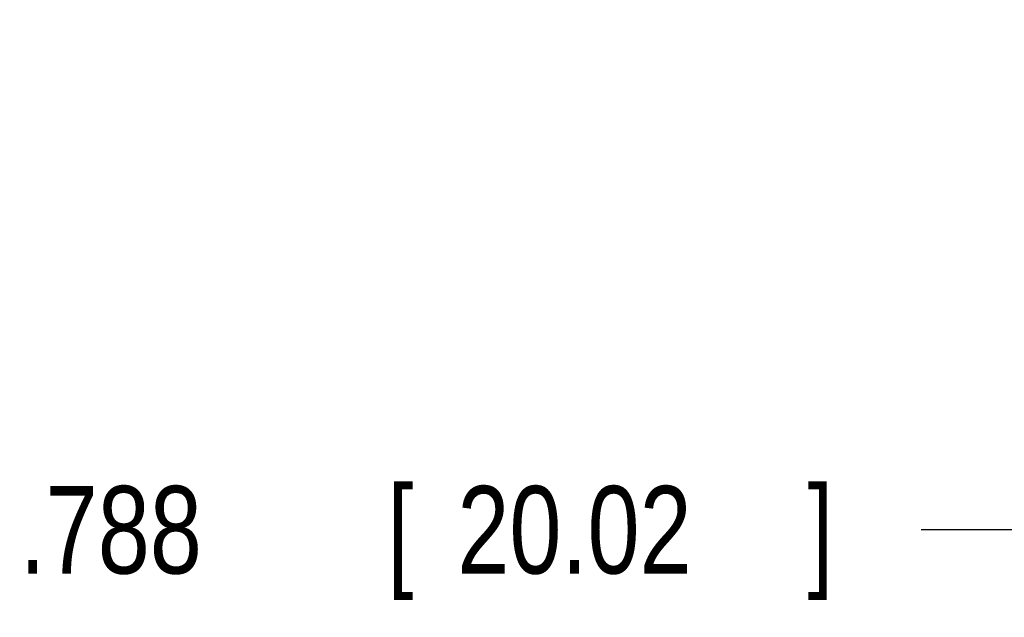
# Model space of a CAD drawing. Header units: inches. Extents: x 0 to 22, y 0 to 17.
# Tile 3 of 57: x 2.7 to 4.1, y 6.5 to 7.3. Entities that reach past the tile are written whole.
import ezdxf

# ---------------------------------------------------------------- set-up
doc = ezdxf.new("R2010")
doc.units = ezdxf.units.IN
doc.header["$LTSCALE"] = 1.21
doc.header["$MEASUREMENT"] = 0
doc.layers.get('0').update_dxf_attribs({"linetype": 'CONTINUOUS'})
doc.layers.add('DIMENSIONS', color=7, linetype='CONTINUOUS')
doc.styles.get("Standard").update_dxf_attribs({"font": 'txt', "width": 0.8})
doc.dimstyles.new('DIMSTYLE_1', dxfattribs={"dimtxt": 0.125, "dimasz": 0.18, "dimexe": 0.18, "dimexo": 0.0625, "dimgap": 0.09, "dimtad": 0, "dimtih": 1, "dimtoh": 1, "dimdec": 3, "dimzin": 4, "dimdsep": 46, "dimtxsty": 'STANDARD', "dimblk": '_FILLED', "dimblk1": '_FILLED', "dimblk2": '_FILLED', "dimcen": 0.09, "dimadec": 0, "dimazin": 0, "dimtp": 0.01, "dimtm": 0.01, "dimtfac": 1, "dimtdec": 3, "dimtofl": 0, "dimtmove": 0, "dimatfit": 3, "dimldrblk": '_FILLED', "dimfxl": 1, "dimtolj": 1, "dimtzin": 4, "dimarcsym": 0})

# ---------------------------------------------------------------- blocks, each defined once
blk = doc.blocks.new('_FILLED')
at = {"color": 0, "linetype": 'BYBLOCK'}
blk.add_solid([(0, 0), (-1, 0.1736), (-1, -0.1736)], dxfattribs=at)
blk = doc.blocks.new('*D0')
at = {"layer": 'DIMENSIONS', "color": 2, "linetype": 'CONTINUOUS'}
for p, q in [((4.3732, 7.3259), (4.3732, 6.4727)), ((5.1612, 7.3241), (5.1612, 6.4727)), ((4.3732, 6.5977), (3.9966, 6.5977)), ((5.1612, 6.5977), (5.5212, 6.5977))]:
    blk.add_line(p, q, dxfattribs=at)
at = {"layer": 'DIMENSIONS', "color": 2, "linetype": 'CONTINUOUS', "xscale": 0.18, "yscale": 0.18, "zscale": 0.18}
blk.add_blockref('_FILLED', (4.3732, 6.5977), dxfattribs=at)
at = {"layer": 'DIMENSIONS', "color": 2, "linetype": 'CONTINUOUS', "xscale": 0.18, "yscale": 0.18, "zscale": 0.18, "rotation": 180}
blk.add_blockref('_FILLED', (5.1612, 6.5977), dxfattribs=at)
at = {"layer": 'DIMENSIONS', "color": 2, "linetype": 'CONTINUOUS', "width": 0.8}
for s, p in [('[', (3.2341, 6.5352)), (']', (3.8341, 6.5352)), ('.788', (2.7091, 6.5352)), ('20.02', (3.3341, 6.5352))]:
    blk.add_text(s, height=0.125, dxfattribs=at).set_placement(p)

msp = doc.modelspace()

# ---------------------------------------------------------------- dimensions: what is measured, and where the dimension line sits
at = {"layer": 'DIMENSIONS', "color": 2, "linetype": 'CONTINUOUS'}
dim = msp.add_linear_dim(base=(5.1612, 6.5977), p1=(4.3732, 7.3259), p2=(5.1612, 7.3241), dimstyle='DIMSTYLE_1', dxfattribs=at)
dim.commit()
dim.dimension.update_dxf_attribs({"geometry": '*D0', "text_midpoint": (3.3216, 6.5977), "dimtype": 160})

doc.saveas('drawing.dxf')
